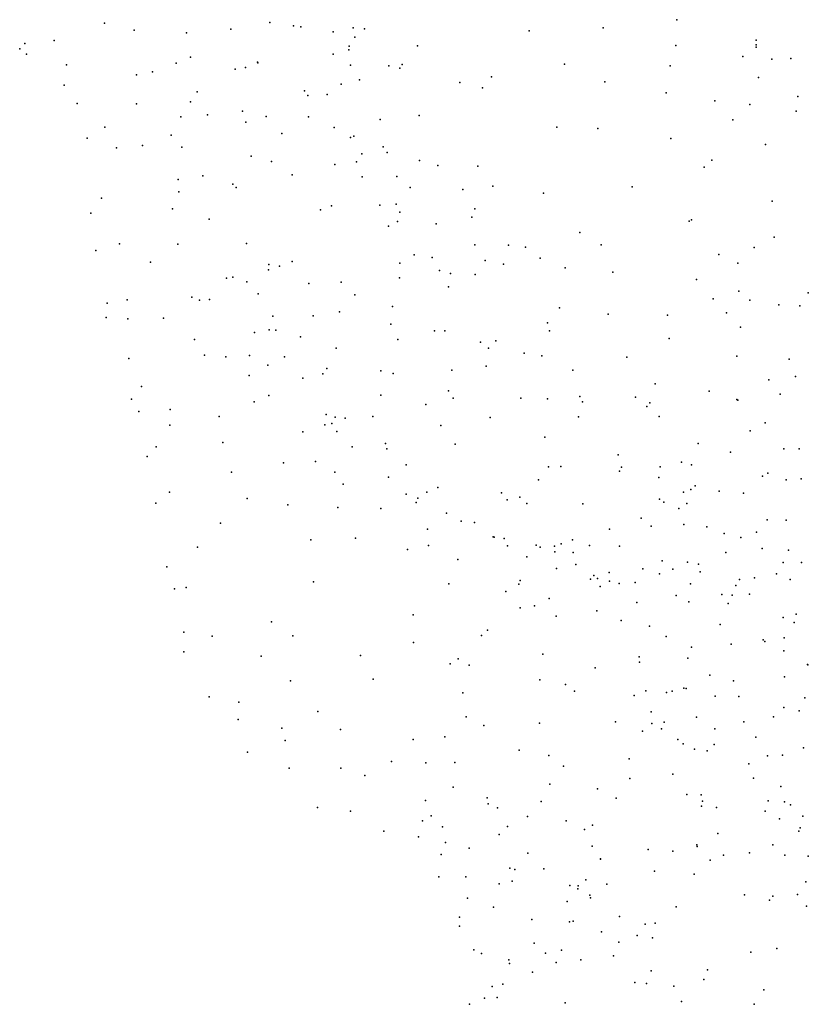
# Model space of a CAD drawing. Header units: metres. Extents: x -25 to 25, y -27.7 to 27.8.
# Tile 7 of 209: x -17.9 to -15.8, y -13.2 to -10.6. Entities that reach past the tile are written whole.
import ezdxf

# ---------------------------------------------------------------- set-up
doc = ezdxf.new("R2010")
doc.units = ezdxf.units.M

msp = doc.modelspace()

# ---------------------------------------------------------------- linework, layer by layer
for p in [(-17.6509, -10.597, 14.9126), (-17.2072, -10.5952, 8.0383), (-17.1439, -10.6046, 9.6453), (-17.1242, -10.607, 15.0987), (-16.9835, -10.6097, 15.1643), (-16.3132, -10.6094, 15.6474), (-16.1154, -10.5877, 15.9677), (-17.5708, -10.6155, 13.3122), (-17.4307, -10.6226, 13.0482), (-17.3119, -10.6134, 12.84), (-17.0374, -10.6202, 7.8477), (-16.9791, -10.6349, 12.0674), (-16.953, -10.6118, 11.7796), (-16.5111, -10.6178, 15.4989), (-17.8646, -10.6517, 14.0968), (-17.7855, -10.6439, 13.871), (-16.9945, -10.6588, 15.018), (-16.8113, -10.6576, 15.0839), (-16.1181, -10.6573, 15.7571), (-15.9028, -10.6614, -7.1353), (-15.9021, -10.643, -7.3425), (-15.9021, -10.655, 7.8277), (-17.878, -10.6662, 14.2527), (-17.8601, -10.6805, 14.4393), (-17.4198, -10.6878, 8.4264), (-17.0369, -10.6799, 9.9021), (-16.9953, -10.6687, 11.5527), (-15.9382, -10.6865, 16.004), (-17.7521, -10.7086, 14.6397), (-17.4579, -10.704, 14.8491), (-17.2718, -10.7157, 9.1353), (-17.2405, -10.7012, 12.7218), (-17.2388, -10.7037, 14.9099), (-16.9905, -10.7097, 10.5658), (-16.8876, -10.7117, 10.2615), (-16.8517, -10.708, 7.713), (-16.4167, -10.707, 7.7033), (-16.1334, -10.7112, 7.7604), (-15.8604, -10.6938, 16.1474), (-15.809, -10.6921, -6.927), (-17.5648, -10.7354, 14.7377), (-17.5213, -10.7271, 13.2052), (-17.3003, -10.7205, 8.0193), (-16.8584, -10.7175, 14.9284), (-16.6127, -10.7406, 15.1169), (-17.7591, -10.7633, 14.3542), (-17.0152, -10.7601, 14.859), (-16.966, -10.7487, 12.1851), (-16.6976, -10.7562, 14.9628), (-16.3087, -10.7545, 15.4936), (-15.8962, -10.7431, -7.5532), (-17.402, -10.7814, 8.7968), (-17.1144, -10.778, 11.1445), (-17.1046, -10.791, 10.9163), (-17.0534, -10.7879, 12.421), (-16.6363, -10.7704, 7.6586), (-16.1442, -10.7838, 15.6031), (-15.7905, -10.7939, -7.7327), (-17.7234, -10.8123, 14.177), (-17.5642, -10.8132, 14.5858), (-17.4197, -10.8076, 8.175), (-16.0132, -10.8056, -7.2614), (-15.9191, -10.8148, -6.9836), (-17.4456, -10.8478, 8.6614), (-17.3746, -10.8423, 12.9471), (-17.2802, -10.833, 7.8942), (-17.2172, -10.8472, 14.69), (-17.1029, -10.8479, 9.8784), (-16.8066, -10.8446, 11.9834), (-15.7949, -10.8327, 15.8502), (-17.2713, -10.8624, 9.2865), (-16.911, -10.8554, 14.6981), (-15.9648, -10.856, 7.7932), (-17.6497, -10.8757, 13.4212), (-17.4716, -10.8972, 8.3499), (-17.1751, -10.8924, 7.7667), (-17.034, -10.877, 7.676), (-16.9818, -10.9003, 10.6992), (-16.4371, -10.8756, 15.2437), (-16.3272, -10.8797, 7.672), (-17.6973, -10.9053, 13.8349), (-17.5486, -10.9248, 13.212), (-16.9902, -10.9032, 11.3404), (-16.1311, -10.9058, 7.7446), (-15.8773, -10.9225, -6.8304), (-17.6181, -10.9314, 14.2014), (-17.4427, -10.9297, 14.4502), (-17.2571, -10.9535, 12.7915), (-16.96, -10.9471, 10.1933), (-16.9026, -10.9286, 10.385), (-16.8918, -10.9435, 11.4536), (-17.2023, -10.9681, 9.7055), (-17.0325, -10.9757, 14.5826), (-16.9748, -10.9691, 12.3779), (-16.8051, -10.9654, 7.6016), (-16.7567, -10.9785, 11.5801), (-16.0214, -10.9642, -7.0534), (-17.3863, -11.0062, 8.9159), (-17.1475, -11.0039, 9.855), (-16.6488, -10.98, 14.8112), (-16.0422, -10.9834, -7.4802), (-17.4533, -11.0163, 8.6599), (-17.3062, -11.0285, 7.8607), (-16.9594, -11.0091, 11.143), (-16.8661, -11.0084, 10.5278), (-17.4513, -11.0495, 14.3054), (-17.2969, -11.0373, 14.4402), (-16.8309, -11.0373, 14.5811), (-16.6893, -11.0425, 12.0249), (-16.6085, -11.034, 14.9746), (-16.4728, -11.0528, 15.2185), (-16.2352, -11.0355, 15.4278), (-17.6588, -11.0661, 13.432), (-16.912, -11.0849, 10.3158), (-16.8683, -11.0821, 11.2531), (-15.8591, -11.0744, -7.7616), (-17.6869, -11.1061, 13.724), (-17.4685, -11.0947, 8.237), (-17.0707, -11.0975, 12.5449), (-17.0414, -11.0865, 7.6384), (-16.8585, -11.1033, 10.7983), (-16.6573, -11.0945, 7.5861), (-17.3696, -11.1227, 12.9768), (-16.8646, -11.129, 11.0262), (-16.7604, -11.135, 14.6773), (-16.6653, -11.1167, 11.5097), (-16.0819, -11.1278, -7.1964), (-16.0762, -11.1238, -7.3973), (-16.889, -11.1409, 7.6029), (-16.3752, -11.1579, 15.3275), (-17.6101, -11.1884, 13.9928), (-17.4535, -11.1897, 8.4991), (-17.2695, -11.1878, 9.2423), (-16.3179, -11.191, 7.6937), (-15.854, -11.1708, -6.7799), (-17.6736, -11.2067, 13.5326), (-16.6572, -11.1912, 15.0109), (-16.5664, -11.192, 15.1505), (-16.5215, -11.1975, 11.8917), (-15.9075, -11.1987, -7.684), (-17.5271, -11.2379, 13.1963), (-17.1472, -11.2355, 14.421), (-16.8583, -11.2404, 12.2833), (-16.8195, -11.2184, 10.4912), (-16.7717, -11.2255, 10.9386), (-16.6296, -11.2328, 12.0637), (-16.5806, -11.2431, 11.387), (-16.4819, -11.227, 7.6449), (-16.0022, -11.2175, 7.8303), (-15.9512, -11.2403, 15.5519), (-17.2104, -11.2585, 12.8257), (-17.2098, -11.2441, 9.6951), (-17.1809, -11.2485, 7.7725), (-16.752, -11.2599, 10.7108), (-16.7219, -11.2683, 7.6133), (-16.4151, -11.2525, 11.6513), (-16.2866, -11.2648, 15.4019), (-17.3229, -11.2805, 8.9117), (-17.3059, -11.2781, 14.325), (-17.269, -11.2906, 9.087), (-17.1026, -11.2949, 12.6893), (-17.0157, -11.291, 12.5166), (-16.8593, -11.28, 14.5987), (-16.6564, -11.2707, 11.1754), (-16.0627, -11.2839, -7.2594), (-17.2384, -11.3222, 9.3701), (-16.728, -11.3036, 12.1727), (-15.9487, -11.3156, -7.5783), (-15.7629, -11.3199, -7.7851), (-17.6437, -11.3474, 13.7843), (-17.59, -11.3384, 13.3098), (-17.4162, -11.3316, 8.2823), (-17.3952, -11.3396, 13.064), (-17.3692, -11.3379, 8.6872), (-16.9791, -11.3257, 10.1898), (-16.0178, -11.3356, -7.1201), (-15.9195, -11.3393, -6.9016), (-17.0205, -11.3711, 7.7201), (-16.8781, -11.3565, 7.6601), (-16.4298, -11.3604, 11.9589), (-15.9821, -11.3738, 7.9031), (-15.8418, -11.3517, 7.9986), (-15.7854, -11.3544, 15.5674), (-17.6463, -11.386, 13.5583), (-17.5881, -11.3895, 13.9457), (-17.4924, -11.3882, 13.1987), (-17.199, -11.3821, 9.5488), (-17.0905, -11.3817, 14.4718), (-16.4618, -11.4003, 7.715), (-16.2995, -11.3767, 11.599), (-16.1406, -11.38, 7.8177), (-17.2481, -11.4263, 8.9133), (-17.2088, -11.4187, 9.1825), (-17.191, -11.4198, 7.8844), (-16.8823, -11.4038, 10.2951), (-16.7652, -11.4216, 14.9411), (-16.7378, -11.4221, 10.5205), (-16.4569, -11.4214, 11.1928), (-15.9442, -11.4117, 15.5217), (-17.4087, -11.4451, 14.2172), (-17.1248, -11.4381, 9.8094), (-16.8634, -11.4452, 12.375), (-16.6418, -11.4517, 15.1643), (-16.601, -11.4488, 10.8627), (-16.1358, -11.4425, 15.4678), (-17.0288, -11.4683, 10.0295), (-16.6205, -11.4683, 12.1542), (-17.5853, -11.4963, 13.4474), (-17.3818, -11.4874, 13.1178), (-17.3248, -11.4913, 8.353), (-17.2612, -11.4879, 8.741), (-17.168, -11.4915, 9.3597), (-16.5249, -11.482, 15.2937), (-16.4771, -11.4891, 11.0388), (-16.2496, -11.4927, 11.4749), (-15.9543, -11.4901, -7.3481), (-15.8139, -11.4981, 8.1225), (-17.2125, -11.5136, 14.4243), (-17.0544, -11.5229, 7.8356), (-16.9089, -11.5291, 7.7836), (-16.7187, -11.5272, 12.2614), (-16.6269, -11.5165, 10.6486), (-16.3944, -11.5275, 7.7829), (-17.262, -11.5413, 8.5765), (-17.1188, -11.5486, 9.6464), (-17.0648, -11.5374, 14.5519), (-16.8758, -11.5363, 14.7429), (-15.8683, -11.5528, -7.5149), (-15.797, -11.5442, -6.7419), (-17.5509, -11.5708, 13.9703), (-16.7281, -11.5823, 10.4002), (-16.1729, -11.5638, 7.8876), (-16.0282, -11.5839, 15.4846), (-17.5776, -11.6048, 13.8082), (-17.2492, -11.6119, 13.075), (-17.2095, -11.5952, 8.204), (-16.9088, -11.5939, 12.5863), (-16.7151, -11.6025, 15.0688), (-16.5337, -11.6027, 12.1943), (-16.4624, -11.6039, 10.9326), (-16.3754, -11.5974, 12.0987), (-16.3685, -11.6123, 11.0949), (-16.2257, -11.5998, 11.3611), (-15.954, -11.6061, -7.0344), (-15.9519, -11.6072, -7.1948), (-15.838, -11.5914, 15.5065), (-17.5581, -11.638, 13.5733), (-17.4745, -11.6327, 14.1394), (-16.7883, -11.6195, 14.9244), (-16.1953, -11.6248, 11.9625), (-16.1873, -11.6151, 15.4533), (-17.3425, -11.651, 14.345), (-17.0559, -11.6459, 9.3744), (-17.0317, -11.6531, 12.9031), (-17.0046, -11.6555, 9.8148), (-16.9307, -11.6511, 7.919), (-16.6161, -11.6545, 15.1824), (-16.3787, -11.6519, 7.8753), (-16.1629, -11.6514, 11.5641), (-17.4753, -11.6748, 13.3897), (-17.1188, -11.6921, 8.7159), (-17.0595, -11.6736, 9.002), (-17.0406, -11.6699, 9.1677), (-17.027, -11.6919, 14.6137), (-16.7481, -11.6753, 12.4269), (-15.9183, -11.6894, -6.789), (-15.878, -11.6684, -7.4036), (-16.4697, -11.7071, 10.7922), (-17.512, -11.7323, 14.0233), (-17.3333, -11.7215, 13.2305), (-16.9859, -11.7328, 9.5764), (-16.8967, -11.7237, 14.7422), (-16.8929, -11.7382, 12.7578), (-16.7101, -11.7259, 7.9191), (-16.0582, -11.7241, 8.0743), (-15.8278, -11.7378, 8.339), (-15.7875, -11.7381, -6.5115), (-17.5356, -11.7588, 13.6884), (-16.2724, -11.7542, 7.9837), (-15.9714, -11.7473, -7.2784), (-17.1706, -11.7754, 13.1206), (-17.0848, -11.772, 8.4561), (-16.8409, -11.7814, 9.9958), (-16.4596, -11.786, 15.2878), (-16.4265, -11.7856, 7.9703), (-16.269, -11.7981, 15.3899), (-16.2636, -11.787, 12.2004), (-16.1598, -11.7865, 11.3594), (-16.1026, -11.7735, 11.7897), (-16.076, -11.7813, -6.8215), (-17.3098, -11.8004, 14.4189), (-17.0323, -11.8009, 13.0021), (-16.8883, -11.8142, 9.1758), (-16.4861, -11.8209, 10.5661), (-16.1633, -11.8149, -6.9701), (-15.8855, -11.8109, 15.4578), (-15.8714, -11.8031, -7.5044), (-15.8216, -11.8214, -6.3591), (-15.7815, -11.8185, 8.5721), (-17.0107, -11.8331, 8.6028), (-16.7564, -11.8413, 8.0845), (-16.0778, -11.8473, -6.5911), (-16.066, -11.8371, 12.0028), (-17.4759, -11.8539, 13.5706), (-17.2675, -11.8708, 13.2647), (-16.8415, -11.8592, 9.4474), (-16.8101, -11.8701, 12.7685), (-16.7854, -11.8544, 14.8134), (-16.5858, -11.8562, 15.1026), (-16.5702, -11.8749, 8.0828), (-16.5367, -11.8676, 10.3199), (-16.1615, -11.8727, -7.225), (-16.0972, -11.8542, 11.5483), (-16.0013, -11.8519, -7.3988), (-15.936, -11.8567, 8.3601), (-17.5128, -11.8837, 13.8936), (-17.1591, -11.8884, 14.5404), (-17.0248, -11.895, 14.6393), (-16.9095, -11.8981, 8.7044), (-16.8144, -11.8819, 9.6669), (-16.5172, -11.8848, 12.4606), (-16.3675, -11.8858, 12.3733), (-16.15, -11.8814, 12.249), (-16.11, -11.8979, 8.2277), (-16.0882, -11.8847, 15.4166), (-16.7332, -11.9109, 9.1316), (-16.211, -11.9242, 11.0986), (-15.873, -11.9283, -7.6252), (-15.8223, -11.9289, -5.7197), (-17.3394, -11.9375, 13.3977), (-16.784, -11.9537, 8.3471), (-16.6936, -11.9316, 9.7924), (-16.6576, -11.9358, 9.3472), (-16.2958, -11.953, 8.1992), (-16.1838, -11.945, -6.4921), (-16.096, -11.9409, 11.3808), (-16.0348, -11.9473, -6.3815), (-17.0973, -11.9816, 13.164), (-16.9769, -11.9779, 13.0426), (-16.6075, -11.9742, 14.9684), (-16.605, -11.9751, 9.5452), (-16.5782, -11.978, 8.2307), (-16.3953, -11.9817, -6.6528), (-15.9878, -11.9649, 11.852), (-15.9433, -11.9761, 8.7154), (-15.9019, -11.9616, -6.2297), (-17.401, -12.0014, 14.2916), (-16.8376, -12.0081, 14.732), (-16.7818, -11.9968, 8.5487), (-16.5694, -11.998, 9.0368), (-16.4924, -11.9962, 9.2224), (-16.4817, -12.0021, 12.5569), (-16.4432, -11.9986, 10.1955), (-16.4256, -11.9925, 15.1687), (-16.3492, -11.9968, -7.144), (-16.2687, -11.9988, -7.2877), (-15.8862, -12.005, -5.9852), (-16.7029, -12.0347, 8.7064), (-16.5177, -12.0273, 9.6799), (-16.4429, -12.0145, -6.9408), (-16.3935, -12.0159, 10.3532), (-15.9839, -12.0157, 12.3049), (-15.8156, -12.0097, -5.5877), (-17.4829, -12.0545, 13.8734), (-16.4379, -12.0587, 9.8734), (-16.3864, -12.0477, 9.3873), (-16.206, -12.0598, 9.0162), (-16.1548, -12.0381, 12.4128), (-16.1261, -12.061, 8.659), (-16.0864, -12.0422, -6.2697), (-16.0575, -12.0472, 8.8933), (-15.8301, -12.0432, -7.823), (-15.7811, -12.0428, 15.3815), (-16.3464, -12.0872, 10.4817), (-16.3383, -12.0778, 8.3995), (-16.3281, -12.0858, 10.6504), (-16.2968, -12.07, 10.8014), (-16.1616, -12.0733, 9.201), (-16.0529, -12.0682, 15.3169), (-15.9471, -12.0881, 11.6917), (-15.9066, -12.0843, 11.9141), (-15.8478, -12.0735, 12.2132), (-15.8116, -12.0879, 9.1004), (-17.463, -12.1136, 14.0906), (-17.4316, -12.1096, 13.6465), (-17.09, -12.0942, 14.5763), (-16.7268, -12.0998, 12.8161), (-16.5391, -12.1005, 8.6286), (-16.5352, -12.0912, -6.8312), (-16.3212, -12.1067, 9.7661), (-16.2958, -12.0926, 8.7898), (-16.2702, -12.0987, 8.5786), (-16.2267, -12.0965, 15.219), (-16.0789, -12.1001, -7.6141), (-15.9565, -12.104, 9.2136), (-16.5737, -12.1203, 14.8235), (-16.4581, -12.1395, 14.9332), (-16.1169, -12.1308, 11.1278), (-15.9941, -12.1282, -6.0935), (-15.9669, -12.1303, 11.4579), (-15.9204, -12.128, -5.8142), (-16.5352, -12.1642, 12.7041), (-16.4968, -12.1592, -7.1798), (-16.2222, -12.1501, 9.9458), (-16.0827, -12.1485, 9.6128), (-15.9772, -12.1529, 9.4691), (-16.8226, -12.1833, 12.9522), (-16.439, -12.1869, -6.316), (-16.3302, -12.1726, -7.4277), (-15.8299, -12.1906, 9.3808), (-15.7952, -12.1816, -8.1756), (-17.2028, -12.2019, 14.468), (-16.2644, -12.1984, 10.1977), (-16.1884, -12.213, -6.1271), (-15.9993, -12.2088, 11.2631), (-15.8008, -12.2032, 11.9107), (-17.4381, -12.2293, 13.8095), (-17.362, -12.24, 14.2633), (-17.1455, -12.2397, 13.3095), (-16.6392, -12.2387, 12.8152), (-16.6227, -12.2246, -6.9535), (-16.1442, -12.241, 10.9882), (-15.8277, -12.2447, 12.3804), (-16.8214, -12.2576, 14.6247), (-16.0757, -12.2699, -5.9944), (-15.9692, -12.2613, -8.0211), (-15.884, -12.2505, -8.3694), (-15.8789, -12.2547, 11.4237), (-17.438, -12.282, 13.9707), (-17.2299, -12.2937, 13.4466), (-16.964, -12.2925, 13.1524), (-16.4747, -12.2882, 14.7152), (-16.2161, -12.2955, 12.5582), (-16.0861, -12.2991, 15.0612), (-15.8285, -12.2797, -5.5122), (-16.7233, -12.3145, 12.9357), (-16.7017, -12.3007, -6.7085), (-16.6721, -12.318, -6.5126), (-16.3342, -12.3253, -7.5354), (-16.2155, -12.3103, 10.6791), (-15.7648, -12.3163, 11.6543), (-15.7634, -12.3168, 15.1601), (-16.0265, -12.3448, -5.8685), (-15.8263, -12.3497, -8.6782), (-17.1512, -12.3604, 14.4384), (-16.9295, -12.3555, 14.5527), (-16.4831, -12.3577, -7.3839), (-16.4141, -12.3695, -6.115), (-15.9632, -12.3603, -8.6026), (-17.3699, -12.4033, 13.8362), (-16.6892, -12.3921, -7.0715), (-16.3901, -12.3881, 14.5803), (-16.2294, -12.3992, -5.9863), (-16.1984, -12.3872, 14.681), (-16.1426, -12.3912, 10.0991), (-16.1278, -12.3874, 10.888), (-16.0961, -12.3793, -8.3219), (-16.0901, -12.3805, -7.9701), (-16.012, -12.4008, 14.9184), (-15.9493, -12.402, -5.6973), (-17.2898, -12.4168, 13.6544), (-15.772, -12.4056, 9.6762), (-17.0784, -12.4423, 13.3913), (-16.6805, -12.4563, 12.9931), (-16.1838, -12.4434, 10.4562), (-16.0623, -12.4573, 14.7172), (-15.8561, -12.4564, 11.2112), (-15.8283, -12.4316, -5.4829), (-15.7869, -12.4404, 14.9981), (-17.2919, -12.4633, 14.1794), (-16.6329, -12.4797, -7.2056), (-16.4836, -12.4737, 14.4789), (-16.28, -12.4697, -7.6725), (-16.1819, -12.4747, -7.8645), (-16.1495, -12.4711, 10.712), (-15.9358, -12.4698, 9.8718), (-17.1747, -12.4865, 13.5648), (-17.0177, -12.49, 14.422), (-16.7372, -12.5105, -6.4719), (-16.2071, -12.4945, -8.317), (-16.1563, -12.4886, 14.5194), (-16.013, -12.4889, 10.9868), (-17.1657, -12.52, 14.2581), (-16.8229, -12.5175, 13.1823), (-16.1124, -12.5171, 12.571), (-16.0985, -12.5287, -8.7108), (-16.0149, -12.5308, 14.573), (-15.9034, -12.5108, -8.8786), (-17.2672, -12.5509, 13.948), (-16.5377, -12.5457, -6.1336), (-16.4589, -12.5605, -7.504), (-16.068, -12.5432, 10.8381), (-16.034, -12.5476, 10.0384), (-15.8723, -12.5612, 11.0853), (-15.8317, -12.5591, 14.6932), (-15.7755, -12.5394, 12.4034), (-16.8804, -12.5766, 14.3882), (-16.7887, -12.5796, -6.8682), (-16.7111, -12.5787, 14.4011), (-16.4191, -12.589, -5.9737), (-16.2429, -12.5692, 14.356), (-15.9221, -12.5822, 12.4884), (-17.155, -12.5942, 13.6943), (-17.0166, -12.5945, 14.2998), (-16.9518, -12.6137, 13.4392), (-16.1261, -12.6103, 10.4772), (-16.4556, -12.6371, 14.2961), (-16.2413, -12.622, -5.8002), (-15.9095, -12.6213, 9.9434), (-16.715, -12.6454, -6.3549), (-16.328, -12.6492, 12.8081), (-16.0885, -12.6643, -5.6247), (-16.0498, -12.6657, 14.3273), (-15.836, -12.6428, -9.1293), (-16.7897, -12.6805, -6.7409), (-16.624, -12.674, -7.2728), (-16.6215, -12.6899, 14.2543), (-16.4792, -12.683, 13.0048), (-16.2777, -12.6744, -8.6026), (-16.0468, -12.6827, 10.6306), (-15.87, -12.6814, -5.4036), (-15.8264, -12.6842, 14.4859), (-15.8101, -12.6927, 12.4447), (-17.0794, -12.6993, 13.9037), (-16.9904, -12.7095, 13.6735), (-16.7742, -12.7219, -6.5726), (-16.5964, -12.7, -6.127), (-16.0489, -12.696, -8.9952), (-16.0092, -12.6998, 10.1794), (-15.8781, -12.7097, -9.3446), (-16.7973, -12.7356, 14.1854), (-16.5154, -12.724, -7.4461), (-16.4117, -12.7355, -5.8721), (-16.3416, -12.7472, -8.4408), (-15.8399, -12.7298, -9.5412), (-15.7776, -12.7226, 9.9057), (-16.9016, -12.7626, 13.8135), (-16.7439, -12.7515, 13.4261), (-16.5915, -12.772, 14.0672), (-16.5693, -12.7503, 13.1999), (-16.3632, -12.7585, 14.1228), (-16.0051, -12.7693, 10.3749), (-15.7883, -12.7633, -9.729), (-15.784, -12.7544, 10.9863), (-16.8083, -12.7779, 13.6542), (-16.7357, -12.7937, 13.9661), (-16.0618, -12.7997, -9.4428), (-15.8573, -12.7999, 10.0643), (-16.7475, -12.8259, -6.9543), (-16.672, -12.8086, 13.5869), (-16.5149, -12.8219, 13.9195), (-16.342, -12.8033, -8.1274), (-16.1917, -12.8117, -8.983), (-16.1262, -12.8169, -9.2319), (-16.0603, -12.804, 14.246), (-15.9202, -12.8214, 10.666), (-15.8252, -12.8274, 10.8304), (-16.3204, -12.838, -7.9025), (-16.3197, -12.8374, -8.7265), (-16.0254, -12.8407, 12.6402), (-15.9901, -12.8277, -5.3951), (-15.7625, -12.83, 14.4063), (-16.5636, -12.8618, 13.7247), (-16.5495, -12.8653, 13.5012), (-16.4724, -12.8635, 13.2815), (-16.1747, -12.8704, -9.6549), (-16.069, -12.878, -9.7849), (-16.7534, -12.8854, -6.6677), (-16.681, -12.8856, -7.0902), (-16.592, -12.9042, -7.2759), (-16.5568, -12.8967, -5.9921), (-16.3597, -12.8932, 13.1152), (-16.3031, -12.9051, -9.1047), (-15.7692, -12.8991, -5.184), (-16.402, -12.9083, 13.8263), (-16.3804, -12.9172, -5.7519), (-16.3796, -12.9091, -8.2903), (-15.7919, -12.9324, 10.2366), (-16.6764, -12.9427, -6.3538), (-16.4092, -12.9517, 13.4217), (-16.3486, -12.9348, -8.9246), (-16.3466, -12.9417, -7.7596), (-15.934, -12.9336, -9.9679), (-15.8663, -12.9478, 12.5755), (-15.8578, -12.9374, 14.3039), (-16.6073, -12.9667, -6.1474), (-16.1172, -12.9658, 12.8335), (-15.7678, -12.964, 10.6059), (-16.6985, -12.9935, -6.8552), (-16.504, -12.9998, -5.8771), (-16.4027, -13.0057, -8.4725), (-16.393, -13.0044, -7.5778), (-16.2694, -12.9917, -9.7835), (-16.2001, -13.0121, 13.9604), (-16.1732, -13.0093, -5.4619), (-16.6982, -13.0173, -6.5594), (-16.3175, -13.0332, 13.7099), (-16.4978, -13.0628, -9.2497), (-16.2709, -13.0603, 13.2416), (-16.2212, -13.0423, 13.0935), (-16.1808, -13.0488, -9.9503), (-16.6596, -13.0814, -6.7311), (-16.6394, -13.0913, -6.3707), (-16.4671, -13.0903, -9.6821), (-16.4245, -13.0819, -7.4404), (-15.9171, -13.0877, -10.1392), (-15.8468, -13.0776, -5.1548), (-16.5655, -13.1075, -7.1049), (-16.5642, -13.1175, -9.4766), (-16.439, -13.1152, -8.6878), (-16.3727, -13.1081, -7.9991), (-16.2848, -13.0969, 13.4095), (-16.5027, -13.1406, -9.0075), (-16.1842, -13.1375, 13.839), (-16.0333, -13.1349, 14.0634), (-16.2282, -13.1686, 13.6194), (-16.0424, -13.1607, 12.9259), (-16.6108, -13.1795, -6.5221), (-16.5816, -13.1731, -6.8721), (-16.1964, -13.1714, -10.0696), (-16.1232, -13.1781, -5.3563), (-15.8822, -13.1879, 14.1515), (-16.6315, -13.2105, -9.2305), (-16.597, -13.2087, -6.1425), (-16.4148, -13.2231, -7.3356), (-16.1024, -13.2196, 13.084), (-16.6716, -13.2271, -9.4057), (-15.9075, -13.2266, 12.823)]:
    msp.add_point(p)

doc.saveas('drawing.dxf')
